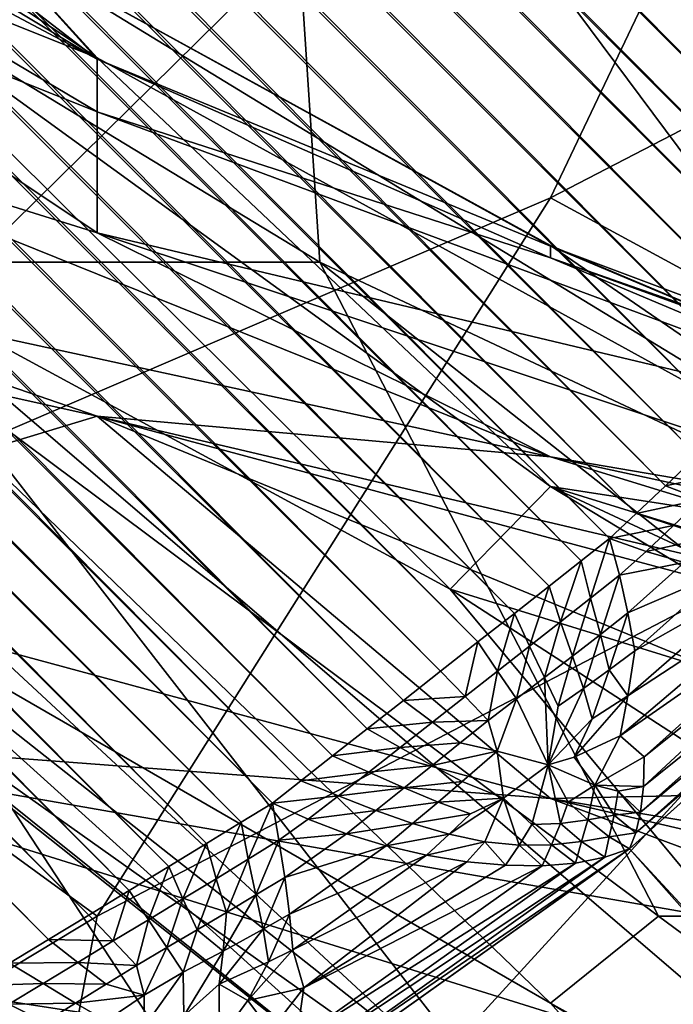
# Model space of a CAD drawing. Extents: x -0.3 to 0.3, y -0.266 to 0.266.
# Tile 111 of 256: x -0.21707 to -0.21469, y 0.16574 to 0.16933. Entities that reach past the tile are written whole.
import ezdxf

# ---------------------------------------------------------------- set-up
doc = ezdxf.new("R2010")
doc.units = 0

msp = doc.modelspace()

# ---------------------------------------------------------------- linework, layer by layer
for points in [[(-0.2136504, 0.1611806, 0.5775), (-0.2412582, 0.2033531, 0.0007829), (-0.2454837, 0.1991292, 0.000783)], [(-0.2136504, 0.1611806, 0.5775), (-0.2033103, 0.1715206, 0.5775), (-0.2412582, 0.2033531, 0.0007829)], [(-0.1566638, 0.1410817, 0.5068848), (-0.2083498, 0.1875587, 0.0119997), (-0.2235219, 0.2027307, 0.0119997)], [(-0.1566638, 0.1410817, 0.5068848), (-0.2235219, 0.2027307, 0.0119997), (-0.1851738, 0.1704289, 0.5843124)], [(-0.2444295, 0.199168), (-0.213873, 0.1684241, 0.0000007), (-0.2445197, 0.1990709, 0.0000007)], [(-0.2444295, 0.199168), (-0.2137766, 0.1685151), (-0.213873, 0.1684241, 0.0000007)], [(-0.2444295, 0.199168), (-0.2106448, 0.1716468), (-0.2137766, 0.1685151)], [(-0.2136504, 0.1611806, 0.5775), (-0.2454837, 0.1991292, 0.000783), (-0.2464843, 0.1979746, 0.0008872)], [(-0.2445197, 0.1990709, 0.0000007), (-0.2139811, 0.1683222, 0.0000025), (-0.2446209, 0.198962, 0.0000025)], [(-0.2445197, 0.1990709, 0.0000007), (-0.213873, 0.1684241, 0.0000007), (-0.2139811, 0.1683222, 0.0000025)], [(-0.2446209, 0.198962, 0.0000025), (-0.2140981, 0.1682118, 0.0000056), (-0.2447304, 0.1988441, 0.0000056)], [(-0.2446209, 0.198962, 0.0000025), (-0.2139811, 0.1683222, 0.0000025), (-0.2140981, 0.1682118, 0.0000056)], [(-0.2447304, 0.1988441, 0.0000056), (-0.2142213, 0.1680955, 0.0000098), (-0.2448457, 0.1987199, 0.0000099)], [(-0.2447304, 0.1988441, 0.0000056), (-0.2140981, 0.1682118, 0.0000056), (-0.2142213, 0.1680955, 0.0000098)], [(-0.2448457, 0.1987199, 0.0000099), (-0.2143476, 0.1679764, 0.000015), (-0.2449639, 0.1985927, 0.000015)], [(-0.2448457, 0.1987199, 0.0000099), (-0.2142213, 0.1680955, 0.0000098), (-0.2143476, 0.1679764, 0.000015)], [(-0.2449639, 0.1985927, 0.000015), (-0.2144739, 0.1678573, 0.0000212), (-0.2450821, 0.1984655, 0.0000212)], [(-0.2449639, 0.1985927, 0.000015), (-0.2143476, 0.1679764, 0.000015), (-0.2144739, 0.1678573, 0.0000212)], [(-0.2450821, 0.1984655, 0.0000212), (-0.214597, 0.1677411, 0.000028), (-0.2451973, 0.1983415, 0.0000281)], [(-0.2450821, 0.1984655, 0.0000212), (-0.2144739, 0.1678573, 0.0000212), (-0.214597, 0.1677411, 0.000028)], [(-0.2451973, 0.1983415, 0.0000281), (-0.214714, 0.1676308, 0.0000355), (-0.2453068, 0.1982236, 0.0000355)], [(-0.2451973, 0.1983415, 0.0000281), (-0.214597, 0.1677411, 0.000028), (-0.214714, 0.1676308, 0.0000355)], [(-0.2453068, 0.1982236, 0.0000355), (-0.2148219, 0.167529, 0.0000433), (-0.2454078, 0.1981149, 0.0000433)], [(-0.2453068, 0.1982236, 0.0000355), (-0.214714, 0.1676308, 0.0000355), (-0.2148219, 0.167529, 0.0000433)], [(-0.2454078, 0.1981149, 0.0000433), (-0.2149182, 0.1674382, 0.0000513), (-0.2454979, 0.1980179, 0.0000513)], [(-0.2454078, 0.1981149, 0.0000433), (-0.2148219, 0.167529, 0.0000433), (-0.2149182, 0.1674382, 0.0000513)], [(-0.2150227, 0.167356, 0.0000613), (-0.2455771, 0.1979104, 0.0000613), (-0.2454979, 0.1980179, 0.0000513)], [(-0.2150227, 0.167356, 0.0000613), (-0.2454979, 0.1980179, 0.0000513), (-0.2149182, 0.1674382, 0.0000513)], [(-0.214686, 0.1600013, 0.5774854), (-0.2464843, 0.1979746, 0.0008872), (-0.2473187, 0.1966934, 0.0011957)], [(-0.2136504, 0.1611806, 0.5775), (-0.2464843, 0.1979746, 0.0008872), (-0.214686, 0.1600013, 0.5774854)], [(-0.2151397, 0.1672641, 0.0000747), (-0.2456657, 0.19779, 0.0000747), (-0.2455771, 0.1979104, 0.0000613)], [(-0.2151397, 0.1672641, 0.0000747), (-0.2455771, 0.1979104, 0.0000613), (-0.2150227, 0.167356, 0.0000613)], [(-0.2152663, 0.1671646, 0.0000914), (-0.2457615, 0.1976598, 0.0000914), (-0.2456657, 0.19779, 0.0000747)], [(-0.2152663, 0.1671646, 0.0000914), (-0.2456657, 0.19779, 0.0000747), (-0.2151397, 0.1672641, 0.0000747)], [(-0.2153994, 0.1670601, 0.0001108), (-0.2458621, 0.1975229, 0.0001107), (-0.2457615, 0.1976598, 0.0000914)], [(-0.2153994, 0.1670601, 0.0001108), (-0.2457615, 0.1976598, 0.0000914), (-0.2152663, 0.1671646, 0.0000914)], [(-0.2155356, 0.1669531, 0.0001324), (-0.2459651, 0.1973827, 0.0001324), (-0.2458621, 0.1975229, 0.0001107)], [(-0.2155356, 0.1669531, 0.0001324), (-0.2458621, 0.1975229, 0.0001107), (-0.2153994, 0.1670601, 0.0001108)], [(-0.2156717, 0.1668464, 0.000156), (-0.246068, 0.1972426, 0.000156), (-0.2459651, 0.1973827, 0.0001324)], [(-0.2156717, 0.1668464, 0.000156), (-0.2459651, 0.1973827, 0.0001324), (-0.2155356, 0.1669531, 0.0001324)], [(-0.2158042, 0.1667424, 0.0001807), (-0.2461681, 0.1971062, 0.0001807), (-0.246068, 0.1972426, 0.000156)], [(-0.2158042, 0.1667424, 0.0001807), (-0.246068, 0.1972426, 0.000156), (-0.2156717, 0.1668464, 0.000156)], [(-0.21593, 0.1666437, 0.0002059), (-0.2462631, 0.1969768, 0.0002059), (-0.2461681, 0.1971062, 0.0001807)], [(-0.21593, 0.1666437, 0.0002059), (-0.2461681, 0.1971062, 0.0001807), (-0.2158042, 0.1667424, 0.0001807)], [(-0.2160459, 0.1665528, 0.0002311), (-0.2463506, 0.1968575, 0.0002311), (-0.2462631, 0.1969768, 0.0002059)], [(-0.2160459, 0.1665528, 0.0002311), (-0.2462631, 0.1969768, 0.0002059), (-0.21593, 0.1666437, 0.0002059)], [(-0.2161503, 0.1664711, 0.0002559), (-0.2464293, 0.1967501, 0.0002559), (-0.2463506, 0.1968575, 0.0002311)], [(-0.2161503, 0.1664711, 0.0002559), (-0.2463506, 0.1968575, 0.0002311), (-0.2160459, 0.1665528, 0.0002311)], [(-0.2162641, 0.1664016, 0.0002831), (-0.2464929, 0.1966304, 0.000283), (-0.2464293, 0.1967501, 0.0002559)], [(-0.2162641, 0.1664016, 0.0002831), (-0.2464293, 0.1967501, 0.0002559), (-0.2161503, 0.1664711, 0.0002559)], [(-0.21556, 0.1586986, 0.5774418), (-0.2473187, 0.1966934, 0.0011957), (-0.2479826, 0.1952862, 0.0017095)], [(-0.214686, 0.1600013, 0.5774854), (-0.2473187, 0.1966934, 0.0011957), (-0.21556, 0.1586986, 0.5774418)], [(-0.2163912, 0.166324, 0.0003155), (-0.2465639, 0.1964967, 0.0003155), (-0.2464929, 0.1966304, 0.000283)], [(-0.2163912, 0.166324, 0.0003155), (-0.2464929, 0.1966304, 0.000283), (-0.2162641, 0.1664016, 0.0002831)], [(-0.2165285, 0.1662402, 0.0003529), (-0.2466404, 0.1963522, 0.0003529), (-0.2465639, 0.1964967, 0.0003155)], [(-0.2165285, 0.1662402, 0.0003529), (-0.2465639, 0.1964967, 0.0003155), (-0.2163912, 0.166324, 0.0003155)], [(-0.2166727, 0.1661525, 0.000394), (-0.2467206, 0.1962004, 0.000394), (-0.2466404, 0.1963522, 0.0003529)], [(-0.2166727, 0.1661525, 0.000394), (-0.2466404, 0.1963522, 0.0003529), (-0.2165285, 0.1662402, 0.0003529)], [(-0.2168202, 0.1660629, 0.0004379), (-0.2468025, 0.1960451, 0.0004378), (-0.2467206, 0.1962004, 0.000394)], [(-0.2168202, 0.1660629, 0.0004379), (-0.2467206, 0.1962004, 0.000394), (-0.2166727, 0.1661525, 0.000394)], [(-0.2169674, 0.1659736, 0.0004836), (-0.246884, 0.1958902, 0.0004835), (-0.2468025, 0.1960451, 0.0004378)], [(-0.2169674, 0.1659736, 0.0004836), (-0.2468025, 0.1960451, 0.0004378), (-0.2168202, 0.1660629, 0.0004379)], [(-0.2171106, 0.1658868, 0.0005298), (-0.246884, 0.1958902, 0.0004835), (-0.2169674, 0.1659736, 0.0004836)], [(-0.2479826, 0.1952862, 0.0017095), (-0.2486154, 0.1931169, 0.0023385), (-0.2167667, 0.1558142, 0.5772712)], [(-0.2167667, 0.1558142, 0.5772712), (-0.2162576, 0.1572949, 0.57737), (-0.2479826, 0.1952862, 0.0017095)], [(-0.21556, 0.1586986, 0.5774418), (-0.2479826, 0.1952862, 0.0017095), (-0.2162576, 0.1572949, 0.57737)], [(-0.2167667, 0.1558142, 0.5772712), (-0.2486154, 0.1931169, 0.0023385), (-0.2488106, 0.192082, 0.0024797)], [(-0.2167667, 0.1558142, 0.5772712), (-0.2488106, 0.192082, 0.0024797), (-0.2170787, 0.1542817, 0.5771471)], [(-0.2170933, 0.1511669, 0.5768319), (-0.2483054, 0.1871739, 0.0059998), (-0.2167957, 0.1496379, 0.5766462)], [(-0.2167957, 0.1496379, 0.5766462), (-0.2483054, 0.1871739, 0.0059998), (-0.2477213, 0.1855931, 0.0074075)], [(-0.2167957, 0.1496379, 0.5766462), (-0.2477213, 0.1855931, 0.0074075), (-0.2163004, 0.1481628, 0.5764458)], [(-0.2163004, 0.1481628, 0.5764458), (-0.2477213, 0.1855931, 0.0074075), (-0.246943, 0.1840857, 0.0088939)], [(-0.2163004, 0.1481628, 0.5764458), (-0.246943, 0.1840857, 0.0088939), (-0.215616, 0.1467669, 0.5762343)], [(-0.215616, 0.1467669, 0.5762343), (-0.246943, 0.1840857, 0.0088939), (-0.245984, 0.1826773, 0.0104333)], [(-0.215616, 0.1467669, 0.5762343), (-0.245984, 0.1826773, 0.0104333), (-0.2147541, 0.1454742, 0.5760152)], [(-0.2147541, 0.1454742, 0.5760152), (-0.245984, 0.1826773, 0.0104333), (-0.2448605, 0.1813921, 0.0119997)], [(-0.2147541, 0.1454742, 0.5760152), (-0.2448605, 0.1813921, 0.0119997), (-0.2137295, 0.1443066, 0.5757923)], [(-0.2137295, 0.1443066, 0.5757923), (-0.2448605, 0.1813921, 0.0119997), (-0.2296884, 0.16622, 0.0119997)], [(-0.2200014, 0.1696413, 1.1304686), (-0.2184451, 0.1672627, 1.1211013), (-0.2167898, 0.1730356, 1.1320298)], [(-0.2184451, 0.1672627, 1.1211013), (-0.2134794, 0.1721557, 1.1242237), (-0.2167898, 0.1730356, 1.1320298)], [(-0.2184451, 0.1672627, 1.1211013), (-0.2151346, 0.1686817, 1.1179788), (-0.2134794, 0.1721557, 1.1242237)], [(-0.2151346, 0.1686817, 1.1179788), (-0.2118242, 0.1703974, 1.1164176), (-0.2134794, 0.1721557, 1.1242237)], [(-0.2167898, 0.1689964, 0.7948068), (-0.2184451, 0.1696601, 0.7979292), (-0.2198903, 0.1708356, 0.7916844)], [(-0.2167898, 0.1691885, 0.7885619), (-0.2167898, 0.1689964, 0.7948068), (-0.2198903, 0.1708356, 0.7916844)], [(-0.2195254, 0.1708356, 0.7870007), (-0.2167898, 0.1691885, 0.7885619), (-0.2198903, 0.1708356, 0.7916844)], [(-0.2189319, 0.1708356, 0.7729498), (-0.2167898, 0.1691885, 0.7885619), (-0.2195254, 0.1708356, 0.7870007)], [(-0.2171991, 0.1696413, 0.774511), (-0.2167898, 0.1691885, 0.7885619), (-0.2189319, 0.1708356, 0.7729498)], [(-0.2159765, 0.1684471, 0.7167459), (-0.2179433, 0.1696413, 0.7198684), (-0.216134, 0.1708356, 0.7136235)], [(-0.216134, 0.1708356, 0.7136235), (-0.2134794, 0.1672724, 0.7136235), (-0.2159765, 0.1684471, 0.7167459)], [(-0.2146118, 0.1696413, 0.7120622), (-0.2134794, 0.1672724, 0.7136235), (-0.216134, 0.1708356, 0.7136235)], [(-0.2134794, 0.1677854, 1.1117339), (-0.2118242, 0.1703974, 1.1164176), (-0.2151346, 0.1686817, 1.1179788)], [(-0.2167898, 0.1691931, 0.7620212), (-0.2171991, 0.1696413, 0.774511), (-0.2184451, 0.1702954, 0.7620212)], [(-0.2167898, 0.1691931, 0.7620212), (-0.2184451, 0.1702954, 0.7620212), (-0.2179083, 0.1696413, 0.7573376)], [(-0.2184451, 0.1696601, 0.7979292), (-0.2167898, 0.1689964, 0.7948068), (-0.2167898, 0.1685542, 0.8057353)], [(-0.2184451, 0.1690703, 0.8088577), (-0.2184451, 0.1696601, 0.7979292), (-0.2167898, 0.1685542, 0.8057353)], [(-0.2159765, 0.1684471, 0.7167459), (-0.2179402, 0.1684471, 0.7229908), (-0.2179433, 0.1696413, 0.7198684)], [(-0.215501, 0.1672528, 0.7495315), (-0.2179083, 0.1696413, 0.7573376), (-0.2177042, 0.1684471, 0.7479703)], [(-0.2167898, 0.1691931, 0.7620212), (-0.2179083, 0.1696413, 0.7573376), (-0.2151346, 0.1676281, 0.7542151)], [(-0.2179083, 0.1696413, 0.7573376), (-0.215501, 0.1672528, 0.7495315), (-0.2151346, 0.1676281, 0.7542151)], [(-0.2171991, 0.1696413, 0.774511), (-0.2151346, 0.1685057, 0.782317), (-0.2167898, 0.1691885, 0.7885619)], [(-0.2171991, 0.1696413, 0.774511), (-0.2151346, 0.1685079, 0.7729498), (-0.2151346, 0.1685057, 0.782317)], [(-0.2134794, 0.1673728, 0.76046), (-0.2151346, 0.1685079, 0.7729498), (-0.2171991, 0.1696413, 0.774511)], [(-0.2167898, 0.1691931, 0.7620212), (-0.2134794, 0.1673728, 0.76046), (-0.2171991, 0.1696413, 0.774511)], [(-0.2134794, 0.1673728, 0.76046), (-0.2167898, 0.1691931, 0.7620212), (-0.2151346, 0.1676281, 0.7542151)], [(-0.2167898, 0.1691885, 0.7885619), (-0.2151346, 0.1684629, 0.7885619), (-0.2167898, 0.1689964, 0.7948068)], [(-0.2151346, 0.1685057, 0.782317), (-0.2151346, 0.1684629, 0.7885619), (-0.2167898, 0.1691885, 0.7885619)], [(-0.2184451, 0.1690703, 0.8088577), (-0.2151346, 0.1677364, 0.8119802), (-0.2184451, 0.1684551, 0.8197863)], [(-0.2184451, 0.1690703, 0.8088577), (-0.2167898, 0.1685542, 0.8057353), (-0.2151346, 0.1677364, 0.8119802)], [(-0.2167898, 0.1685542, 0.8057353), (-0.2167898, 0.1689964, 0.7948068), (-0.2134794, 0.1677668, 0.7932456)], [(-0.2167898, 0.1689964, 0.7948068), (-0.2151346, 0.1684629, 0.7885619), (-0.2134794, 0.1677668, 0.7932456)], [(-0.2167898, 0.1660585, 1.1136897), (-0.2151346, 0.1686817, 1.1179788), (-0.2184451, 0.1672627, 1.1211013)], [(-0.2167898, 0.1660585, 1.1136897), (-0.2134794, 0.1677854, 1.1117339), (-0.2151346, 0.1686817, 1.1179788)], [(-0.2184451, 0.1673833, 0.8338372), (-0.2201003, 0.1686218, 0.8260311), (-0.2167898, 0.1678851, 0.8197863)], [(-0.2184451, 0.1684551, 0.8197863), (-0.2167898, 0.1678851, 0.8197863), (-0.2201003, 0.1686218, 0.8260311)], [(-0.2167898, 0.1685542, 0.8057353), (-0.2134794, 0.1674541, 0.8057353), (-0.2151346, 0.1677364, 0.8119802)], [(-0.2134794, 0.1677668, 0.7932456), (-0.2134794, 0.1674541, 0.8057353), (-0.2167898, 0.1685542, 0.8057353)], [(-0.2151346, 0.1685057, 0.782317), (-0.2151346, 0.1685079, 0.7729498), (-0.2134794, 0.1678099, 0.774511)], [(-0.2134794, 0.1673728, 0.76046), (-0.2134794, 0.1678099, 0.774511), (-0.2151346, 0.1685079, 0.7729498)], [(-0.2151346, 0.1684629, 0.7885619), (-0.2151346, 0.1685057, 0.782317), (-0.2118242, 0.1672634, 0.7791946)], [(-0.2118242, 0.1672634, 0.7791946), (-0.2151346, 0.1685057, 0.782317), (-0.2134794, 0.1678099, 0.774511)], [(-0.2177042, 0.1684471, 0.7479703), (-0.2186991, 0.1684471, 0.7417254), (-0.2151346, 0.1651406, 0.7370417)], [(-0.2151346, 0.1651406, 0.7370417), (-0.2186991, 0.1684471, 0.7417254), (-0.2181123, 0.1672528, 0.7354805)], [(-0.2167898, 0.1678851, 0.8197863), (-0.2184451, 0.1684551, 0.8197863), (-0.2151346, 0.1677364, 0.8119802)], [(-0.2151346, 0.1657407, 0.7229908), (-0.2177529, 0.1672528, 0.7276745), (-0.2179402, 0.1684471, 0.7229908)], [(-0.2151346, 0.1657407, 0.7229908), (-0.2179402, 0.1684471, 0.7229908), (-0.2147401, 0.1660585, 0.7198684)], [(-0.2179402, 0.1684471, 0.7229908), (-0.2159765, 0.1684471, 0.7167459), (-0.2147401, 0.1660585, 0.7198684)], [(-0.215501, 0.1672528, 0.7495315), (-0.2177042, 0.1684471, 0.7479703), (-0.2134794, 0.1648253, 0.7417254)], [(-0.2151346, 0.1651406, 0.7370417), (-0.2134794, 0.1648253, 0.7417254), (-0.2177042, 0.1684471, 0.7479703)], [(-0.2134794, 0.1672724, 0.7136235), (-0.2129484, 0.1660585, 0.7151847), (-0.2159765, 0.1684471, 0.7167459)], [(-0.2159765, 0.1684471, 0.7167459), (-0.2129484, 0.1660585, 0.7151847), (-0.2147401, 0.1660585, 0.7198684)], [(-0.2151346, 0.1684629, 0.7885619), (-0.2118242, 0.1673007, 0.7870007), (-0.2134794, 0.1677668, 0.7932456)], [(-0.2118242, 0.1673007, 0.7870007), (-0.2151346, 0.1684629, 0.7885619), (-0.2118242, 0.1672634, 0.7791946)], [(-0.2184451, 0.1673833, 0.8338372), (-0.2167898, 0.1678851, 0.8197863), (-0.2151346, 0.1664886, 0.8338372)], [(-0.2151346, 0.1677364, 0.8119802), (-0.2118242, 0.1667181, 0.8151026), (-0.2167898, 0.1678851, 0.8197863)], [(-0.2151346, 0.1664886, 0.8338372), (-0.2167898, 0.1678851, 0.8197863), (-0.2134794, 0.1665248, 0.8275924)], [(-0.2134794, 0.1665248, 0.8275924), (-0.2167898, 0.1678851, 0.8197863), (-0.210169, 0.1661034, 0.8213475)], [(-0.210169, 0.1661034, 0.8213475), (-0.2167898, 0.1678851, 0.8197863), (-0.2118242, 0.1667181, 0.8151026)], [(-0.2172454, 0.16367, 1.1070503), (-0.2150459, 0.1648643, 1.105489), (-0.2134794, 0.1677854, 1.1117339)], [(-0.2134794, 0.1677854, 1.1117339), (-0.2167898, 0.1660585, 1.1136897), (-0.2172454, 0.16367, 1.1070503)], [(-0.2118242, 0.1665801, 1.1039279), (-0.2134794, 0.1677854, 1.1117339), (-0.2150459, 0.1648643, 1.105489)], [(-0.2134794, 0.1674541, 0.8057353), (-0.210169, 0.1666628, 0.8026129), (-0.2151346, 0.1677364, 0.8119802)], [(-0.2118242, 0.1667181, 0.8151026), (-0.2151346, 0.1677364, 0.8119802), (-0.210169, 0.1666628, 0.8026129)], [(-0.214714, 0.1676308, 0.0000355), (-0.214597, 0.1677411, 0.000028), (-0.2144786, 0.1676803, 0.0000511)], [(-0.214714, 0.1676308, 0.0000355), (-0.2144786, 0.1676803, 0.0000511), (-0.2145837, 0.167581, 0.0000583)], [(-0.215501, 0.1672528, 0.7495315), (-0.2134794, 0.166627, 0.752654), (-0.2151346, 0.1676281, 0.7542151)], [(-0.210169, 0.1660927, 0.76046), (-0.2134794, 0.1673728, 0.76046), (-0.2151346, 0.1676281, 0.7542151)], [(-0.2151346, 0.1676281, 0.7542151), (-0.2118242, 0.166085, 0.7542151), (-0.210169, 0.1660927, 0.76046)], [(-0.2134794, 0.166627, 0.752654), (-0.2118242, 0.166085, 0.7542151), (-0.2151346, 0.1676281, 0.7542151)], [(-0.2148219, 0.167529, 0.0000433), (-0.214714, 0.1676308, 0.0000355), (-0.2145837, 0.167581, 0.0000583)], [(-0.2148219, 0.167529, 0.0000433), (-0.2145837, 0.167581, 0.0000583), (-0.2146854, 0.1674853, 0.0000622)], [(-0.2149182, 0.1674382, 0.0000513), (-0.2148219, 0.167529, 0.0000433), (-0.2146854, 0.1674853, 0.0000622)], [(-0.2149182, 0.1674382, 0.0000513), (-0.2146854, 0.1674853, 0.0000622), (-0.2147853, 0.167391, 0.0000578)], [(-0.2147853, 0.167391, 0.0000578), (-0.2146854, 0.1674853, 0.0000622), (-0.2145508, 0.1674422, 0.0000874)], [(-0.2149182, 0.1674382, 0.0000513), (-0.2149886, 0.1672195, 0.000087), (-0.2150227, 0.167356, 0.0000613)], [(-0.2149182, 0.1674382, 0.0000513), (-0.2148826, 0.1673042, 0.0000664), (-0.2149886, 0.1672195, 0.000087)], [(-0.2149182, 0.1674382, 0.0000513), (-0.2147853, 0.167391, 0.0000578), (-0.2148826, 0.1673042, 0.0000664)], [(-0.2147853, 0.167391, 0.0000578), (-0.2145508, 0.1674422, 0.0000874), (-0.2146459, 0.1673498, 0.0000814)], [(-0.2184451, 0.1673833, 0.8338372), (-0.2151346, 0.1664886, 0.8338372), (-0.2184451, 0.1667382, 0.8400821)], [(-0.2148826, 0.1673042, 0.0000664), (-0.2147853, 0.167391, 0.0000578), (-0.2146459, 0.1673498, 0.0000814)], [(-0.2150227, 0.167356, 0.0000613), (-0.215098, 0.1671333, 0.0001048), (-0.2151397, 0.1672641, 0.0000747)], [(-0.2150227, 0.167356, 0.0000613), (-0.2149886, 0.1672195, 0.000087), (-0.215098, 0.1671333, 0.0001048)], [(-0.2148826, 0.1673042, 0.0000664), (-0.2146459, 0.1673498, 0.0000814), (-0.2148518, 0.167166, 0.0000997)], [(-0.2148518, 0.167166, 0.0000997), (-0.2146459, 0.1673498, 0.0000814), (-0.2145032, 0.1673162, 0.0001231)], [(-0.2148224, 0.166363, 0.0007566), (-0.213696, 0.1673329, 0.0007781), (-0.2148456, 0.1663052, 0.0008823)], [(-0.213696, 0.1673329, 0.0007781), (-0.1697158, 0.1173434, 0.5016176), (-0.2148456, 0.1663052, 0.0008823)], [(-0.2148224, 0.166363, 0.0007566), (-0.2137701, 0.1673035, 0.0006614), (-0.213696, 0.1673329, 0.0007781)], [(-0.2148826, 0.1673042, 0.0000664), (-0.2149522, 0.1670872, 0.0001193), (-0.2149886, 0.1672195, 0.000087)], [(-0.2148826, 0.1673042, 0.0000664), (-0.2148518, 0.167166, 0.0000997), (-0.2149522, 0.1670872, 0.0001193)], [(-0.2148518, 0.167166, 0.0000997), (-0.2145032, 0.1673162, 0.0001231), (-0.2148268, 0.1670272, 0.0001519)], [(-0.2148268, 0.1670272, 0.0001519), (-0.2143608, 0.167291, 0.0001817), (-0.2148518, 0.1668628, 0.0002217)], [(-0.2148518, 0.1668628, 0.0002217), (-0.2143608, 0.167291, 0.0001817), (-0.2142217, 0.1672743, 0.0002546)], [(-0.2148268, 0.1670272, 0.0001519), (-0.2145032, 0.1673162, 0.0001231), (-0.2143608, 0.167291, 0.0001817)], [(-0.2148052, 0.1664388, 0.000633), (-0.2137701, 0.1673035, 0.0006614), (-0.2148224, 0.166363, 0.0007566)], [(-0.2148052, 0.1664388, 0.000633), (-0.2138615, 0.1672822, 0.0005479), (-0.2137701, 0.1673035, 0.0006614)], [(-0.2147924, 0.1666407, 0.0004053), (-0.2139547, 0.1673103, 0.0004101), (-0.2147951, 0.1665322, 0.0005149)], [(-0.2147951, 0.1665322, 0.0005149), (-0.2139547, 0.1673103, 0.0004101), (-0.2138615, 0.1672822, 0.0005479)], [(-0.2147924, 0.1666407, 0.0004053), (-0.2140906, 0.1672678, 0.0003424), (-0.2139547, 0.1673103, 0.0004101)], [(-0.2184451, 0.1672627, 1.1211013), (-0.2187708, 0.1648643, 1.1148564), (-0.2167898, 0.1660585, 1.1136897)], [(-0.2181123, 0.1672528, 0.7354805), (-0.2180871, 0.1672528, 0.7307969), (-0.2151346, 0.1648886, 0.7307969)], [(-0.2151346, 0.1651406, 0.7370417), (-0.2181123, 0.1672528, 0.7354805), (-0.2151346, 0.1648886, 0.7307969)], [(-0.2180871, 0.1672528, 0.7307969), (-0.2177529, 0.1672528, 0.7276745), (-0.2151346, 0.1648886, 0.7307969)], [(-0.2151346, 0.1648886, 0.7307969), (-0.2177529, 0.1672528, 0.7276745), (-0.2134794, 0.1638768, 0.7276745)], [(-0.2134794, 0.1638768, 0.7276745), (-0.2177529, 0.1672528, 0.7276745), (-0.2151346, 0.1657407, 0.7229908)], [(-0.2134794, 0.166627, 0.752654), (-0.215501, 0.1672528, 0.7495315), (-0.210169, 0.1637997, 0.7448478)], [(-0.210169, 0.1637997, 0.7448478), (-0.215501, 0.1672528, 0.7495315), (-0.2134794, 0.1648253, 0.7417254)], [(-0.2151397, 0.1672641, 0.0000747), (-0.2152111, 0.1670448, 0.0001205), (-0.2152663, 0.1671646, 0.0000914)], [(-0.2151397, 0.1672641, 0.0000747), (-0.215098, 0.1671333, 0.0001048), (-0.2152111, 0.1670448, 0.0001205)], [(-0.2148518, 0.1668628, 0.0002217), (-0.2142217, 0.1672743, 0.0002546), (-0.2148804, 0.1667174, 0.0002925)], [(-0.2148804, 0.1667174, 0.0002925), (-0.2142217, 0.1672743, 0.0002546), (-0.2140906, 0.1672678, 0.0003424)], [(-0.2148804, 0.1667174, 0.0002925), (-0.2140906, 0.1672678, 0.0003424), (-0.2147924, 0.1666407, 0.0004053)], [(-0.2147951, 0.1665322, 0.0005149), (-0.2138615, 0.1672822, 0.0005479), (-0.2148052, 0.1664388, 0.000633)], [(-0.2149886, 0.1672195, 0.000087), (-0.2150538, 0.1670086, 0.0001367), (-0.215098, 0.1671333, 0.0001048)], [(-0.2149886, 0.1672195, 0.000087), (-0.2149522, 0.1670872, 0.0001193), (-0.2150538, 0.1670086, 0.0001367)], [(-0.2152663, 0.1671646, 0.0000914), (-0.2153277, 0.1669536, 0.0001369), (-0.2153994, 0.1670601, 0.0001108)], [(-0.2152663, 0.1671646, 0.0000914), (-0.2152111, 0.1670448, 0.0001205), (-0.2153277, 0.1669536, 0.0001369)], [(-0.2148518, 0.167166, 0.0000997), (-0.2149197, 0.1669583, 0.0001637), (-0.2149522, 0.1670872, 0.0001193)], [(-0.2148518, 0.167166, 0.0000997), (-0.2148268, 0.1670272, 0.0001519), (-0.2149197, 0.1669583, 0.0001637)], [(-0.215098, 0.1671333, 0.0001048), (-0.2151557, 0.1669309, 0.0001504), (-0.2152111, 0.1670448, 0.0001205)], [(-0.215098, 0.1671333, 0.0001048), (-0.2150538, 0.1670086, 0.0001367), (-0.2151557, 0.1669309, 0.0001504)], [(-0.2149522, 0.1670872, 0.0001193), (-0.2150133, 0.1668906, 0.000175), (-0.2150538, 0.1670086, 0.0001367)], [(-0.2149522, 0.1670872, 0.0001193), (-0.2149197, 0.1669583, 0.0001637), (-0.2150133, 0.1668906, 0.000175)], [(-0.2153994, 0.1670601, 0.0001108), (-0.2154464, 0.1668607, 0.000155), (-0.2155356, 0.1669531, 0.0001324)], [(-0.2153994, 0.1670601, 0.0001108), (-0.2153277, 0.1669536, 0.0001369), (-0.2154464, 0.1668607, 0.000155)], [(-0.2152111, 0.1670448, 0.0001205), (-0.2152584, 0.1668528, 0.0001635), (-0.2153277, 0.1669536, 0.0001369)], [(-0.2152111, 0.1670448, 0.0001205), (-0.2151557, 0.1669309, 0.0001504), (-0.2152584, 0.1668528, 0.0001635)], [(-0.2150538, 0.1670086, 0.0001367), (-0.2151061, 0.1668256, 0.0001838), (-0.2151557, 0.1669309, 0.0001504)], [(-0.2150538, 0.1670086, 0.0001367), (-0.2150133, 0.1668906, 0.000175), (-0.2151061, 0.1668256, 0.0001838)], [(-0.2148268, 0.1670272, 0.0001519), (-0.2148518, 0.1668628, 0.0002217), (-0.2149197, 0.1669583, 0.0001637)], [(-0.2156717, 0.1668464, 0.000156), (-0.2155356, 0.1669531, 0.0001324), (-0.2154464, 0.1668607, 0.000155)], [(-0.2153277, 0.1669536, 0.0001369), (-0.2153614, 0.1667733, 0.0001783), (-0.2154464, 0.1668607, 0.000155)], [(-0.2153277, 0.1669536, 0.0001369), (-0.2152584, 0.1668528, 0.0001635), (-0.2153614, 0.1667733, 0.0001783)], [(-0.2151557, 0.1669309, 0.0001504), (-0.2151433, 0.1666113, 0.0002602), (-0.2152584, 0.1668528, 0.0001635)], [(-0.2151557, 0.1669309, 0.0001504), (-0.2151061, 0.1668256, 0.0001838), (-0.2151433, 0.1666113, 0.0002602)], [(-0.2149197, 0.1669583, 0.0001637), (-0.2149825, 0.1667794, 0.0002227), (-0.2150133, 0.1668906, 0.000175)], [(-0.2149197, 0.1669583, 0.0001637), (-0.2148518, 0.1668628, 0.0002217), (-0.2149825, 0.1667794, 0.0002227)], [(-0.2156717, 0.1668464, 0.000156), (-0.2154464, 0.1668607, 0.000155), (-0.2155657, 0.1667669, 0.0001763)], [(-0.2155657, 0.1667669, 0.0001763), (-0.2154464, 0.1668607, 0.000155), (-0.2153614, 0.1667733, 0.0001783)], [(-0.2150133, 0.1668906, 0.000175), (-0.2149825, 0.1667794, 0.0002227), (-0.2151433, 0.1666113, 0.0002602)], [(-0.2150133, 0.1668906, 0.000175), (-0.2151433, 0.1666113, 0.0002602), (-0.2151061, 0.1668256, 0.0001838)], [(-0.2148518, 0.1668628, 0.0002217), (-0.2148804, 0.1667174, 0.0002925), (-0.2150478, 0.166639, 0.0002676)], [(-0.2148518, 0.1668628, 0.0002217), (-0.2150478, 0.166639, 0.0002676), (-0.2149825, 0.1667794, 0.0002227)], [(-0.2158042, 0.1667424, 0.0001807), (-0.2156717, 0.1668464, 0.000156), (-0.2155657, 0.1667669, 0.0001763)], [(-0.2152584, 0.1668528, 0.0001635), (-0.2153291, 0.166661, 0.0002127), (-0.2153614, 0.1667733, 0.0001783)], [(-0.2152584, 0.1668528, 0.0001635), (-0.2151433, 0.1666113, 0.0002602), (-0.2153291, 0.166661, 0.0002127)], [(-0.2158042, 0.1667424, 0.0001807), (-0.2155657, 0.1667669, 0.0001763), (-0.2156834, 0.1666744, 0.0001994)], [(-0.2156834, 0.1666744, 0.0001994), (-0.2155657, 0.1667669, 0.0001763), (-0.2154638, 0.1666917, 0.0001978)], [(-0.2155657, 0.1667669, 0.0001763), (-0.2153614, 0.1667733, 0.0001783), (-0.2154638, 0.1666917, 0.0001978)], [(-0.2154638, 0.1666917, 0.0001978), (-0.2153614, 0.1667733, 0.0001783), (-0.2153291, 0.166661, 0.0002127)], [(-0.2149825, 0.1667794, 0.0002227), (-0.2150478, 0.166639, 0.0002676), (-0.2151433, 0.1666113, 0.0002602)], [(-0.2184451, 0.1667382, 0.8400821), (-0.2134794, 0.1651883, 0.8447657), (-0.2201003, 0.1662071, 0.8478882)], [(-0.2134794, 0.1651883, 0.8447657), (-0.2184451, 0.1667382, 0.8400821), (-0.2134794, 0.1658705, 0.8369597)], [(-0.2151346, 0.1664886, 0.8338372), (-0.2134794, 0.1658705, 0.8369597), (-0.2184451, 0.1667382, 0.8400821)], [(-0.21593, 0.1666437, 0.0002059), (-0.2158042, 0.1667424, 0.0001807), (-0.2156834, 0.1666744, 0.0001994)], [(-0.2149718, 0.1665371, 0.0003853), (-0.2150478, 0.166639, 0.0002676), (-0.2148804, 0.1667174, 0.0002925)], [(-0.2147924, 0.1666407, 0.0004053), (-0.2149718, 0.1665371, 0.0003853), (-0.2148804, 0.1667174, 0.0002925)], [(-0.2156834, 0.1666744, 0.0001994), (-0.2154638, 0.1666917, 0.0001978), (-0.215566, 0.1666094, 0.0002199)], [(-0.215566, 0.1666094, 0.0002199), (-0.2154638, 0.1666917, 0.0001978), (-0.2153291, 0.166661, 0.0002127)], [(-0.2160459, 0.1665528, 0.0002311), (-0.21593, 0.1666437, 0.0002059), (-0.2157977, 0.1665849, 0.0002229)], [(-0.21593, 0.1666437, 0.0002059), (-0.2156834, 0.1666744, 0.0001994), (-0.2157977, 0.1665849, 0.0002229)], [(-0.2157977, 0.1665849, 0.0002229), (-0.2156834, 0.1666744, 0.0001994), (-0.215566, 0.1666094, 0.0002199)], [(-0.215566, 0.1666094, 0.0002199), (-0.2153291, 0.166661, 0.0002127), (-0.2154566, 0.1665511, 0.0002438)], [(-0.2154566, 0.1665511, 0.0002438), (-0.2153291, 0.166661, 0.0002127), (-0.2153065, 0.1664895, 0.0002879)], [(-0.2153065, 0.1664895, 0.0002879), (-0.2153291, 0.166661, 0.0002127), (-0.2151433, 0.1666113, 0.0002602)], [(-0.2147951, 0.1665322, 0.0005149), (-0.2149718, 0.1665371, 0.0003853), (-0.2147924, 0.1666407, 0.0004053)], [(-0.2157977, 0.1665849, 0.0002229), (-0.215566, 0.1666094, 0.0002199), (-0.2156684, 0.1665276, 0.0002427)], [(-0.2156684, 0.1665276, 0.0002427), (-0.215566, 0.1666094, 0.0002199), (-0.2154566, 0.1665511, 0.0002438)], [(-0.2152026, 0.166393, 0.000388), (-0.2153065, 0.1664895, 0.0002879), (-0.2151433, 0.1666113, 0.0002602)], [(-0.2150978, 0.1663967, 0.0004431), (-0.2152026, 0.166393, 0.000388), (-0.2151433, 0.1666113, 0.0002602)], [(-0.2149718, 0.1665371, 0.0003853), (-0.2151433, 0.1666113, 0.0002602), (-0.2150478, 0.166639, 0.0002676)], [(-0.2150978, 0.1663967, 0.0004431), (-0.2151433, 0.1666113, 0.0002602), (-0.2150694, 0.1664748, 0.0003793)], [(-0.2149718, 0.1665371, 0.0003853), (-0.2150694, 0.1664748, 0.0003793), (-0.2151433, 0.1666113, 0.0002602)], [(-0.2160459, 0.1665528, 0.0002311), (-0.2157977, 0.1665849, 0.0002229), (-0.2159088, 0.1664985, 0.0002434)], [(-0.2159088, 0.1664985, 0.0002434), (-0.2157977, 0.1665849, 0.0002229), (-0.2156684, 0.1665276, 0.0002427)], [(-0.2118242, 0.1643723, 1.0961218), (-0.2118242, 0.1665801, 1.1039279), (-0.2150459, 0.1648643, 1.105489)], [(-0.2161503, 0.1664711, 0.0002559), (-0.2160459, 0.1665528, 0.0002311), (-0.2159088, 0.1664985, 0.0002434)], [(-0.2156684, 0.1665276, 0.0002427), (-0.2154566, 0.1665511, 0.0002438), (-0.2155448, 0.166475, 0.0002679)], [(-0.2155448, 0.166475, 0.0002679), (-0.2154566, 0.1665511, 0.0002438), (-0.2153065, 0.1664895, 0.0002879)], [(-0.2149985, 0.1664109, 0.0005043), (-0.2150694, 0.1664748, 0.0003793), (-0.2149718, 0.1665371, 0.0003853)], [(-0.2149023, 0.1664279, 0.0005689), (-0.2149985, 0.1664109, 0.0005043), (-0.2149718, 0.1665371, 0.0003853)], [(-0.2149023, 0.1664279, 0.0005689), (-0.2149718, 0.1665371, 0.0003853), (-0.2148875, 0.1665148, 0.0004696)], [(-0.2147951, 0.1665322, 0.0005149), (-0.2148875, 0.1665148, 0.0004696), (-0.2149718, 0.1665371, 0.0003853)], [(-0.2161503, 0.1664711, 0.0002559), (-0.2159088, 0.1664985, 0.0002434), (-0.2160191, 0.1664125, 0.0002562)], [(-0.2160191, 0.1664125, 0.0002562), (-0.2159088, 0.1664985, 0.0002434), (-0.2157728, 0.1664452, 0.000262)], [(-0.2159088, 0.1664985, 0.0002434), (-0.2156684, 0.1665276, 0.0002427), (-0.2157728, 0.1664452, 0.000262)], [(-0.2157728, 0.1664452, 0.000262), (-0.2156684, 0.1665276, 0.0002427), (-0.2155448, 0.166475, 0.0002679)], [(-0.2134794, 0.1665248, 0.8275924), (-0.2068585, 0.1651125, 0.8291536), (-0.2151346, 0.1664886, 0.8338372)], [(-0.2148052, 0.1664388, 0.000633), (-0.2149023, 0.1664279, 0.0005689), (-0.2148875, 0.1665148, 0.0004696)], [(-0.2148052, 0.1664388, 0.000633), (-0.2148875, 0.1665148, 0.0004696), (-0.2147951, 0.1665322, 0.0005149)], [(-0.2161503, 0.1664711, 0.0002559), (-0.216239, 0.1662669, 0.0003197), (-0.2162641, 0.1664016, 0.0002831)], [(-0.2161503, 0.1664711, 0.0002559), (-0.2161262, 0.1663368, 0.000282), (-0.216239, 0.1662669, 0.0003197)], [(-0.2161503, 0.1664711, 0.0002559), (-0.2160191, 0.1664125, 0.0002562), (-0.2161262, 0.1663368, 0.000282)], [(-0.2157728, 0.1664452, 0.000262), (-0.2155448, 0.166475, 0.0002679), (-0.2156382, 0.166397, 0.0002901)], [(-0.2156382, 0.166397, 0.0002901), (-0.2155448, 0.166475, 0.0002679), (-0.2154263, 0.1664322, 0.0003001)], [(-0.2155448, 0.166475, 0.0002679), (-0.2153065, 0.1664895, 0.0002879), (-0.2154263, 0.1664322, 0.0003001)], [(-0.2155049, 0.1663578, 0.0003289), (-0.2154263, 0.1664322, 0.0003001), (-0.2153065, 0.1664895, 0.0002879)], [(-0.2155049, 0.1663578, 0.0003289), (-0.2153065, 0.1664895, 0.0002879), (-0.2153741, 0.16633, 0.0003777)], [(-0.2152489, 0.1663185, 0.0004395), (-0.2153741, 0.16633, 0.0003777), (-0.2153065, 0.1664895, 0.0002879)], [(-0.2152489, 0.1663185, 0.0004395), (-0.2153065, 0.1664895, 0.0002879), (-0.2152026, 0.166393, 0.000388)], [(-0.2134794, 0.1658705, 0.8369597), (-0.2151346, 0.1664886, 0.8338372), (-0.210169, 0.1653312, 0.8353984)], [(-0.210169, 0.1653312, 0.8353984), (-0.2151346, 0.1664886, 0.8338372), (-0.2068585, 0.1651125, 0.8291536)], [(-0.2149985, 0.1664109, 0.0005043), (-0.2150978, 0.1663967, 0.0004431), (-0.2150694, 0.1664748, 0.0003793)], [(-0.2160191, 0.1664125, 0.0002562), (-0.2157728, 0.1664452, 0.000262), (-0.2158799, 0.1663598, 0.0002726)], [(-0.2158799, 0.1663598, 0.0002726), (-0.2157728, 0.1664452, 0.000262), (-0.2156382, 0.166397, 0.0002901)], [(-0.2156382, 0.166397, 0.0002901), (-0.2154263, 0.1664322, 0.0003001), (-0.2155049, 0.1663578, 0.0003289)], [(-0.2149198, 0.1663488, 0.0006721), (-0.2149985, 0.1664109, 0.0005043), (-0.2149023, 0.1664279, 0.0005689)], [(-0.2148224, 0.166363, 0.0007566), (-0.2149198, 0.1663488, 0.0006721), (-0.2149023, 0.1664279, 0.0005689)], [(-0.2148224, 0.166363, 0.0007566), (-0.2149023, 0.1664279, 0.0005689), (-0.2148052, 0.1664388, 0.000633)], [(-0.2162641, 0.1664016, 0.0002831), (-0.2163559, 0.1661955, 0.000355), (-0.2163912, 0.166324, 0.0003155)], [(-0.2162641, 0.1664016, 0.0002831), (-0.216239, 0.1662669, 0.0003197), (-0.2163559, 0.1661955, 0.000355)], [(-0.2161262, 0.1663368, 0.000282), (-0.2160191, 0.1664125, 0.0002562), (-0.2158799, 0.1663598, 0.0002726)], [(-0.2158799, 0.1663598, 0.0002726), (-0.2156382, 0.166397, 0.0002901), (-0.2157347, 0.1663156, 0.0003055)], [(-0.2157347, 0.1663156, 0.0003055), (-0.2156382, 0.166397, 0.0002901), (-0.2155049, 0.1663578, 0.0003289)], [(-0.2151304, 0.1663193, 0.0005103), (-0.2152489, 0.1663185, 0.0004395), (-0.2152026, 0.166393, 0.000388)], [(-0.2151304, 0.1663193, 0.0005103), (-0.2152026, 0.166393, 0.000388), (-0.2150978, 0.1663967, 0.0004431)], [(-0.2150209, 0.1663312, 0.0005887), (-0.2151304, 0.1663193, 0.0005103), (-0.2150978, 0.1663967, 0.0004431)], [(-0.2150209, 0.1663312, 0.0005887), (-0.2150978, 0.1663967, 0.0004431), (-0.2149985, 0.1664109, 0.0005043)], [(-0.2149198, 0.1663488, 0.0006721), (-0.2150209, 0.1663312, 0.0005887), (-0.2149985, 0.1664109, 0.0005043)], [(-0.2161262, 0.1663368, 0.000282), (-0.2158799, 0.1663598, 0.0002726), (-0.2161051, 0.1662004, 0.000327)], [(-0.2161051, 0.1662004, 0.000327), (-0.2158799, 0.1663598, 0.0002726), (-0.2157347, 0.1663156, 0.0003055)], [(-0.2157347, 0.1663156, 0.0003055), (-0.2155049, 0.1663578, 0.0003289), (-0.215587, 0.1662813, 0.0003543)], [(-0.215587, 0.1662813, 0.0003543), (-0.2155049, 0.1663578, 0.0003289), (-0.2153741, 0.16633, 0.0003777)], [(-0.2148456, 0.1663052, 0.0008823), (-0.2149198, 0.1663488, 0.0006721), (-0.2148224, 0.166363, 0.0007566)], [(-0.2163912, 0.166324, 0.0003155), (-0.2164773, 0.1661218, 0.000389), (-0.2165285, 0.1662402, 0.0003529)], [(-0.2163912, 0.166324, 0.0003155), (-0.2163559, 0.1661955, 0.000355), (-0.2164773, 0.1661218, 0.000389)], [(-0.2161262, 0.1663368, 0.000282), (-0.2162104, 0.1661365, 0.0003623), (-0.216239, 0.1662669, 0.0003197)], [(-0.2161262, 0.1663368, 0.000282), (-0.2161051, 0.1662004, 0.000327), (-0.2162104, 0.1661365, 0.0003623)], [(-0.215587, 0.1662813, 0.0003543), (-0.2153741, 0.16633, 0.0003777), (-0.2154402, 0.1662568, 0.0004166)], [(-0.2152988, 0.1662444, 0.0004929), (-0.2154402, 0.1662568, 0.0004166), (-0.2153741, 0.16633, 0.0003777)], [(-0.2152988, 0.1662444, 0.0004929), (-0.2153741, 0.16633, 0.0003777), (-0.2152489, 0.1663185, 0.0004395)], [(-0.2151652, 0.1662428, 0.0005793), (-0.2152988, 0.1662444, 0.0004929), (-0.2152489, 0.1663185, 0.0004395)], [(-0.2151652, 0.1662428, 0.0005793), (-0.2152489, 0.1663185, 0.0004395), (-0.2151304, 0.1663193, 0.0005103)], [(-0.2150434, 0.1662527, 0.0006748), (-0.2151652, 0.1662428, 0.0005793), (-0.2151304, 0.1663193, 0.0005103)], [(-0.2150434, 0.1662527, 0.0006748), (-0.2151304, 0.1663193, 0.0005103), (-0.2150209, 0.1663312, 0.0005887)], [(-0.2149363, 0.166274, 0.0007768), (-0.2150434, 0.1662527, 0.0006748), (-0.2150209, 0.1663312, 0.0005887)], [(-0.2149363, 0.166274, 0.0007768), (-0.2150209, 0.1663312, 0.0005887), (-0.2149198, 0.1663488, 0.0006721)], [(-0.2148456, 0.1663052, 0.0008823), (-0.2149363, 0.166274, 0.0007768), (-0.2149198, 0.1663488, 0.0006721)], [(-0.2161051, 0.1662004, 0.000327), (-0.2157347, 0.1663156, 0.0003055), (-0.2160878, 0.1660655, 0.0003912)], [(-0.21608, 0.1654601, 0.0010583), (-0.2148456, 0.1663052, 0.0008823), (-0.2160947, 0.1654156, 0.0011904)], [(-0.2148456, 0.1663052, 0.0008823), (-0.1707604, 0.1164552, 0.5017166), (-0.2160947, 0.1654156, 0.0011904)], [(-0.2160878, 0.1660655, 0.0003912), (-0.2157347, 0.1663156, 0.0003055), (-0.215587, 0.1662813, 0.0003543)], [(-0.2160878, 0.1660655, 0.0003912), (-0.215587, 0.1662813, 0.0003543), (-0.2160749, 0.1659354, 0.0004729)], [(-0.21608, 0.1654601, 0.0010583), (-0.2149363, 0.166274, 0.0007768), (-0.2148456, 0.1663052, 0.0008823)], [(-0.2160749, 0.1659354, 0.0004729), (-0.215587, 0.1662813, 0.0003543), (-0.2154402, 0.1662568, 0.0004166)], [(-0.2148456, 0.1663052, 0.0008823), (-0.1697158, 0.1173434, 0.5016176), (-0.1707604, 0.1164552, 0.5017166)], [(-0.216239, 0.1662669, 0.0003197), (-0.2163173, 0.1660726, 0.0003954), (-0.2163559, 0.1661955, 0.000355)], [(-0.216239, 0.1662669, 0.0003197), (-0.2162104, 0.1661365, 0.0003623), (-0.2163173, 0.1660726, 0.0003954)], [(-0.2160694, 0.165523, 0.0009267), (-0.2149363, 0.166274, 0.0007768), (-0.21608, 0.1654601, 0.0010583)], [(-0.2160749, 0.1659354, 0.0004729), (-0.2154402, 0.1662568, 0.0004166), (-0.216035, 0.165797, 0.0006003)], [(-0.2160694, 0.165523, 0.0009267), (-0.2150434, 0.1662527, 0.0006748), (-0.2149363, 0.166274, 0.0007768)], [(-0.2160635, 0.1656044, 0.0007994), (-0.2150434, 0.1662527, 0.0006748), (-0.2160694, 0.165523, 0.0009267)], [(-0.2160635, 0.1656044, 0.0007994), (-0.2151652, 0.1662428, 0.0005793), (-0.2150434, 0.1662527, 0.0006748)], [(-0.216035, 0.165797, 0.0006003), (-0.2154402, 0.1662568, 0.0004166), (-0.2152988, 0.1662444, 0.0004929)], [(-0.2286465, 0.1653399, 0.0104333), (-0.1831979, 0.1146396, 0.5069166), (-0.2296884, 0.16622, 0.0119997)], [(-0.2137295, 0.1443066, 0.5757923), (-0.2296884, 0.16622, 0.0119997), (-0.1831979, 0.1146396, 0.5069166)], [(-0.2165285, 0.1662402, 0.0003529), (-0.2166029, 0.1660458, 0.0004241), (-0.2166727, 0.1661525, 0.000394)], [(-0.2165285, 0.1662402, 0.0003529), (-0.2164773, 0.1661218, 0.000389), (-0.2166029, 0.1660458, 0.0004241)], [(-0.216035, 0.165797, 0.0006003), (-0.2151652, 0.1662428, 0.0005793), (-0.2160635, 0.1656044, 0.0007994)], [(-0.216035, 0.165797, 0.0006003), (-0.2152988, 0.1662444, 0.0004929), (-0.2151652, 0.1662428, 0.0005793)], [(-0.2201003, 0.1662071, 0.8478882), (-0.2151346, 0.1651883, 0.8478882), (-0.2201003, 0.1653472, 0.8541331)], [(-0.2201003, 0.1662071, 0.8478882), (-0.2134794, 0.1651883, 0.8447657), (-0.2151346, 0.1651883, 0.8478882)], [(-0.2163559, 0.1661955, 0.000355), (-0.2164254, 0.1660091, 0.0004252), (-0.2164773, 0.1661218, 0.000389)], [(-0.2163559, 0.1661955, 0.000355), (-0.2163173, 0.1660726, 0.0003954), (-0.2164254, 0.1660091, 0.0004252)], [(-0.2161051, 0.1662004, 0.000327), (-0.2161842, 0.1660108, 0.0004169), (-0.2162104, 0.1661365, 0.0003623)], [(-0.2161051, 0.1662004, 0.000327), (-0.2160878, 0.1660655, 0.0003912), (-0.2161842, 0.1660108, 0.0004169)], [(-0.2166727, 0.1661525, 0.000394), (-0.2167312, 0.1659682, 0.0004615), (-0.2168202, 0.1660629, 0.0004379)], [(-0.2166727, 0.1661525, 0.000394), (-0.2166029, 0.1660458, 0.0004241), (-0.2167312, 0.1659682, 0.0004615)], [(-0.2164773, 0.1661218, 0.000389), (-0.2165353, 0.1659447, 0.0004545), (-0.2166029, 0.1660458, 0.0004241)], [(-0.2164773, 0.1661218, 0.000389), (-0.2164254, 0.1660091, 0.0004252), (-0.2165353, 0.1659447, 0.0004545)], [(-0.2162104, 0.1661365, 0.0003623), (-0.2161842, 0.1660108, 0.0004169), (-0.2163303, 0.165931, 0.0004534)], [(-0.2162104, 0.1661365, 0.0003623), (-0.2163303, 0.165931, 0.0004534), (-0.2163173, 0.1660726, 0.0003954)], [(-0.2163173, 0.1660726, 0.0003954), (-0.2163303, 0.165931, 0.0004534), (-0.2164254, 0.1660091, 0.0004252)], [(-0.2160878, 0.1660655, 0.0003912), (-0.2161644, 0.1658915, 0.0004854), (-0.2161842, 0.1660108, 0.0004169)], [(-0.2160878, 0.1660655, 0.0003912), (-0.2160749, 0.1659354, 0.0004729), (-0.2161644, 0.1658915, 0.0004854)], [(-0.2172454, 0.16367, 1.1070503), (-0.2167898, 0.1660585, 1.1136897), (-0.2187708, 0.1648643, 1.1148564)], [(-0.2169674, 0.1659736, 0.0004836), (-0.2168202, 0.1660629, 0.0004379), (-0.2167312, 0.1659682, 0.0004615)], [(-0.2166029, 0.1660458, 0.0004241), (-0.2166462, 0.1658787, 0.0004859), (-0.2167312, 0.1659682, 0.0004615)], [(-0.2166029, 0.1660458, 0.0004241), (-0.2165353, 0.1659447, 0.0004545), (-0.2166462, 0.1658787, 0.0004859)], [(-0.2147401, 0.1660585, 0.7198684), (-0.2118242, 0.1639035, 0.7198684), (-0.2151346, 0.1657407, 0.7229908)], [(-0.2147401, 0.1660585, 0.7198684), (-0.2129484, 0.1660585, 0.7151847), (-0.2118242, 0.1639035, 0.7198684)], [(-0.2164254, 0.1660091, 0.0004252), (-0.2164761, 0.1658537, 0.000487), (-0.2165353, 0.1659447, 0.0004545)], [(-0.2164254, 0.1660091, 0.0004252), (-0.2163303, 0.165931, 0.0004534), (-0.2164761, 0.1658537, 0.000487)], [(-0.2161842, 0.1660108, 0.0004169), (-0.2161644, 0.1658915, 0.0004854), (-0.2163447, 0.1658106, 0.0005099)], [(-0.2161842, 0.1660108, 0.0004169), (-0.2163447, 0.1658106, 0.0005099), (-0.2163303, 0.165931, 0.0004534)], [(-0.2171106, 0.1658868, 0.0005298), (-0.2169674, 0.1659736, 0.0004836), (-0.2168603, 0.1658897, 0.0005025)], [(-0.2169674, 0.1659736, 0.0004836), (-0.2167312, 0.1659682, 0.0004615), (-0.2168603, 0.1658897, 0.0005025)], [(-0.2168603, 0.1658897, 0.0005025), (-0.2167312, 0.1659682, 0.0004615), (-0.2166462, 0.1658787, 0.0004859)], [(-0.2165353, 0.1659447, 0.0004545), (-0.2166179, 0.1657698, 0.0005287), (-0.2166462, 0.1658787, 0.0004859)], [(-0.2165353, 0.1659447, 0.0004545), (-0.2164761, 0.1658537, 0.000487), (-0.2166179, 0.1657698, 0.0005287)], [(-0.2163303, 0.165931, 0.0004534), (-0.216474, 0.1656948, 0.0005637), (-0.2164761, 0.1658537, 0.000487)], [(-0.2163303, 0.165931, 0.0004534), (-0.2163447, 0.1658106, 0.0005099), (-0.216474, 0.1656948, 0.0005637)], [(-0.2160749, 0.1659354, 0.0004729), (-0.216035, 0.165797, 0.0006003), (-0.2162399, 0.1657503, 0.0005639)], [(-0.2160749, 0.1659354, 0.0004729), (-0.2162399, 0.1657503, 0.0005639), (-0.2161644, 0.1658915, 0.0004854)], [(-0.2172464, 0.1658047, 0.0005754), (-0.2171106, 0.1658868, 0.0005298), (-0.216988, 0.1658122, 0.0005449)], [(-0.2171106, 0.1658868, 0.0005298), (-0.2168603, 0.1658897, 0.0005025), (-0.216988, 0.1658122, 0.0005449)], [(-0.216988, 0.1658122, 0.0005449), (-0.2168603, 0.1658897, 0.0005025), (-0.2167573, 0.1658102, 0.0005226)], [(-0.2168603, 0.1658897, 0.0005025), (-0.2166462, 0.1658787, 0.0004859), (-0.2167573, 0.1658102, 0.0005226)], [(-0.2161644, 0.1658915, 0.0004854), (-0.2162399, 0.1657503, 0.0005639), (-0.2163447, 0.1658106, 0.0005099)], [(-0.2167573, 0.1658102, 0.0005226), (-0.2166462, 0.1658787, 0.0004859), (-0.2166179, 0.1657698, 0.0005287)], [(-0.2164761, 0.1658537, 0.000487), (-0.216474, 0.1656948, 0.0005637), (-0.2166179, 0.165654, 0.0005879)], [(-0.2164761, 0.1658537, 0.000487), (-0.2166179, 0.165654, 0.0005879), (-0.2166179, 0.1657698, 0.0005287)], [(-0.2172464, 0.1658047, 0.0005754), (-0.216988, 0.1658122, 0.0005449), (-0.2171123, 0.1657372, 0.0005873)], [(-0.2171123, 0.1657372, 0.0005873), (-0.216988, 0.1658122, 0.0005449), (-0.2168688, 0.1657407, 0.000562)], [(-0.216988, 0.1658122, 0.0005449), (-0.2167573, 0.1658102, 0.0005226), (-0.2168688, 0.1657407, 0.000562)], [(-0.2168688, 0.1657407, 0.000562), (-0.2167573, 0.1658102, 0.0005226), (-0.2166179, 0.1657698, 0.0005287)], [(-0.2163447, 0.1658106, 0.0005099), (-0.2163435, 0.1656094, 0.0006582), (-0.216474, 0.1656948, 0.0005637)], [(-0.2163447, 0.1658106, 0.0005099), (-0.2162399, 0.1657503, 0.0005639), (-0.2163435, 0.1656094, 0.0006582)], [(-0.2161568, 0.1656397, 0.0007122), (-0.2162399, 0.1657503, 0.0005639), (-0.216035, 0.165797, 0.0006003)], [(-0.2160635, 0.1656044, 0.0007994), (-0.2161568, 0.1656397, 0.0007122), (-0.216035, 0.165797, 0.0006003)], [(-0.2168688, 0.1657407, 0.000562), (-0.2166179, 0.1657698, 0.0005287), (-0.2167575, 0.1656764, 0.0005824)], [(-0.2167575, 0.1656764, 0.0005824), (-0.2166179, 0.1657698, 0.0005287), (-0.2166179, 0.165654, 0.0005879)], [(-0.2161568, 0.1656397, 0.0007122), (-0.2163435, 0.1656094, 0.0006582), (-0.2162399, 0.1657503, 0.0005639)], [(-0.2172336, 0.1656645, 0.0006266), (-0.2171123, 0.1657372, 0.0005873), (-0.216981, 0.1656715, 0.0006021)], [(-0.2171123, 0.1657372, 0.0005873), (-0.2168688, 0.1657407, 0.000562), (-0.216981, 0.1656715, 0.0006021)], [(-0.216981, 0.1656715, 0.0006021), (-0.2168688, 0.1657407, 0.000562), (-0.2167575, 0.1656764, 0.0005824)], [(-0.210169, 0.1626485, 0.7214296), (-0.2134794, 0.1638768, 0.7276745), (-0.2151346, 0.1657407, 0.7229908)], [(-0.2118242, 0.1639035, 0.7198684), (-0.210169, 0.1626485, 0.7214296), (-0.2151346, 0.1657407, 0.7229908)]]:
    msp.add_3dface(points)

doc.saveas('drawing.dxf')
